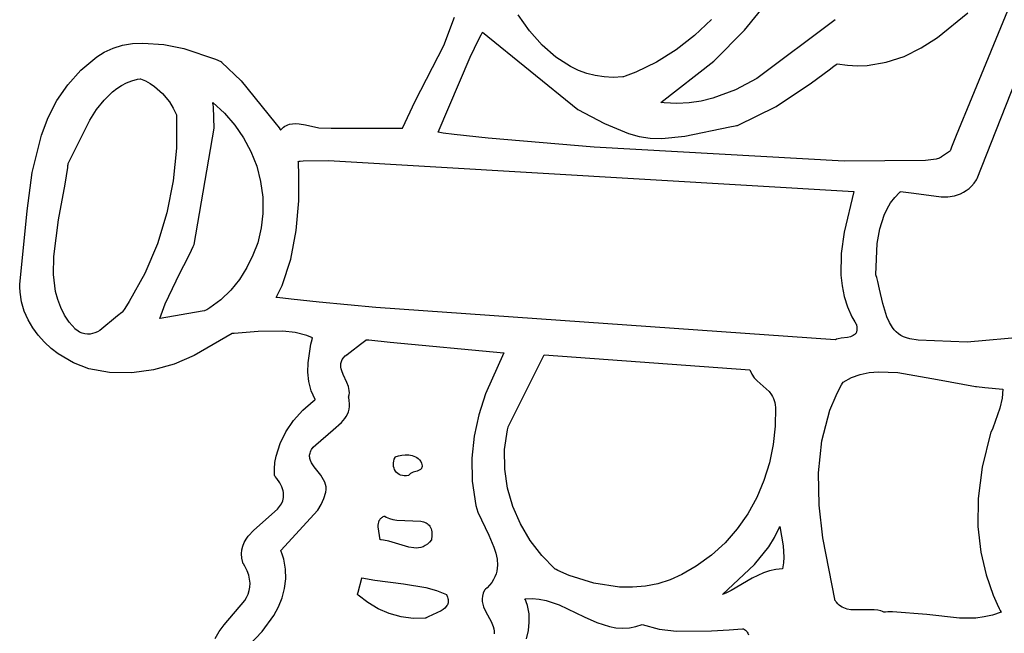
# Model space of a CAD drawing. Extents: x 21.3 to 51.6, y -34 to 34.1.
# Tile 21 of 117: x 44.2 to 45.8, y -29.4 to -28.4. Entities that reach past the tile are written whole.
import ezdxf

# ---------------------------------------------------------------- set-up
doc = ezdxf.new("R2010")
doc.units = 0

msp = doc.modelspace()

# ---------------------------------------------------------------- linework, layer by layer
at = {"layer": 'Layer 1', "color": 7, "linetype": 'CONTINUOUS'}
for p, q in [((45.388056, -28.423006), (45.43676, -28.36296)), ((45.691747, -28.434595), (45.739513, -28.395355)), ((45.805726, -28.383703), (45.746253, -28.528758)), ((44.914475, -28.447127), (44.931208, -28.402466)), ((45.049445, -28.423856), (45.031612, -28.398566)), ((45.335855, -28.40624), (45.308989, -28.431485)), ((45.531005, -28.406405), (45.407237, -28.498968)), ((44.972929, -28.430454), (44.974736, -28.427149)), ((44.974736, -28.427149), (44.97519, -28.42633)), ((44.97519, -28.42633), (44.975418, -28.425921)), ((44.975418, -28.425921), (44.975447, -28.42587)), ((44.975474, -28.425847), (45.125216, -28.547747)), ((45.069095, -28.446279), (45.049445, -28.423856)), ((45.339637, -28.471654), (45.388056, -28.423006)), ((44.42408, -28.444137), (44.440347, -28.443221)), ((44.440347, -28.443221), (44.473245, -28.445457)), ((44.955787, -28.465565), (44.969372, -28.437193)), ((44.969372, -28.437193), (44.972929, -28.430454)), ((45.308989, -28.431485), (45.280212, -28.453981)), ((45.66618, -28.450923), (45.691747, -28.434595)), ((44.368, -28.465169), (44.379323, -28.457701)), ((44.379323, -28.457701), (44.393292, -28.451152)), ((44.393292, -28.451152), (44.408303, -28.446706)), ((44.408303, -28.446706), (44.42408, -28.444137)), ((44.473245, -28.445457), (44.504785, -28.451621)), ((44.504785, -28.451621), (44.554948, -28.468568)), ((44.869051, -28.534766), (44.914475, -28.447127)), ((45.090609, -28.465299), (45.069095, -28.446279)), ((45.280212, -28.453981), (45.249502, -28.47332)), ((45.639343, -28.464133), (45.66618, -28.450923)), ((44.342805, -28.485941), (44.368, -28.465169)), ((44.554948, -28.468568), (44.563185, -28.472461)), ((44.563185, -28.472461), (44.56406, -28.472911)), ((44.56406, -28.472911), (44.564274, -28.473022)), ((44.564274, -28.473022), (44.564386, -28.473091)), ((44.564386, -28.473091), (44.594935, -28.502881)), ((44.90533, -28.583472), (44.955787, -28.465565)), ((45.114037, -28.480383), (45.090609, -28.465299)), ((45.249502, -28.47332), (45.216841, -28.489093)), ((45.256024, -28.53695), (45.339637, -28.471654)), ((45.581413, -28.478437), (45.611124, -28.473535)), ((45.611124, -28.473535), (45.639343, -28.464133)), ((45.754633, -28.656383), (45.830321, -28.465145)), ((44.321919, -28.508971), (44.342805, -28.485941)), ((45.126483, -28.486282), (45.114037, -28.480383)), ((45.139427, -28.490996), (45.126483, -28.486282)), ((45.216841, -28.489093), (45.199772, -28.495513)), ((45.493502, -28.506093), (45.521532, -28.48518)), ((45.521532, -28.48518), (45.528711, -28.479719)), ((45.528711, -28.479719), (45.532336, -28.476955)), ((45.532336, -28.476955), (45.533246, -28.47626)), ((45.533246, -28.47626), (45.533702, -28.475913)), ((45.533702, -28.475913), (45.533759, -28.475869)), ((45.533806, -28.47584), (45.550099, -28.478148)), ((45.550099, -28.478148), (45.565963, -28.478985)), ((45.565963, -28.478985), (45.581413, -28.478437)), ((44.414782, -28.505786), (44.423061, -28.502569)), ((44.423061, -28.502569), (44.431771, -28.500271)), ((44.431771, -28.500271), (44.436294, -28.499489)), ((44.436294, -28.499489), (44.436437, -28.499468)), ((44.436437, -28.499468), (44.436509, -28.499458)), ((44.436577, -28.49945), (44.444464, -28.50282)), ((44.444464, -28.50282), (44.451905, -28.506914)), ((44.594935, -28.502881), (44.647948, -28.568293)), ((45.152873, -28.494459), (45.139427, -28.490996)), ((45.166827, -28.496605), (45.152873, -28.494459)), ((45.181297, -28.497365), (45.166827, -28.496605)), ((45.196287, -28.496675), (45.181297, -28.497365)), ((45.19638, -28.496647), (45.196312, -28.496669)), ((45.196516, -28.496602), (45.19638, -28.496647)), ((45.197603, -28.496243), (45.196516, -28.496602)), ((45.199772, -28.495513), (45.197603, -28.496243)), ((45.407237, -28.498968), (45.373578, -28.516887)), ((44.304887, -28.533953), (44.321919, -28.508971)), ((44.379229, -28.533186), (44.392353, -28.520245)), ((44.392353, -28.520245), (44.399446, -28.514694)), ((44.399446, -28.514694), (44.406916, -28.509851)), ((44.406916, -28.509851), (44.414782, -28.505786)), ((44.451905, -28.506914), (44.458891, -28.511669)), ((44.458891, -28.511669), (44.471463, -28.522911)), ((45.373578, -28.516887), (45.338276, -28.53015)), ((45.43786, -28.543123), (45.493502, -28.506093)), ((44.291254, -28.560578), (44.304887, -28.533953)), ((44.367401, -28.548112), (44.379229, -28.533186)), ((44.471463, -28.522911), (44.482108, -28.536046)), ((44.482108, -28.536046), (44.488303, -28.54597)), ((44.849093, -28.577182), (44.869051, -28.534766)), ((45.319922, -28.534634), (45.301053, -28.537474)), ((45.338276, -28.53015), (45.319922, -28.534634)), ((45.746253, -28.528758), (45.721536, -28.589043)), ((44.356726, -28.564459), (44.367401, -28.548112)), ((44.488303, -28.54597), (44.493519, -28.556394)), ((44.550473, -28.537021), (44.550464, -28.536957)), ((44.55047, -28.536958), (44.568721, -28.553718)), ((44.55049, -28.537148), (44.550473, -28.537021)), ((44.550621, -28.538167), (44.55049, -28.537148)), ((44.550871, -28.540206), (44.550621, -28.538167)), ((44.551319, -28.544291), (44.550871, -28.540206)), ((44.552604, -28.577223), (44.551319, -28.544291)), ((45.125216, -28.547747), (45.167407, -28.569959)), ((45.256213, -28.536977), (45.256053, -28.536957)), ((45.256533, -28.537017), (45.256213, -28.536977)), ((45.261629, -28.537576), (45.256533, -28.537017)), ((45.281633, -28.538508), (45.261629, -28.537576)), ((45.301053, -28.537474), (45.281633, -28.538508)), ((45.376859, -28.573061), (45.43786, -28.543123)), ((44.280565, -28.588538), (44.291254, -28.560578)), ((44.322687, -28.632778), (44.356726, -28.564459)), ((44.493519, -28.556394), (44.493123, -28.608856)), ((44.568721, -28.553718), (44.584948, -28.5723)), ((44.5213, -28.760556), (44.552604, -28.577223)), ((44.584948, -28.5723), (44.598965, -28.592516)), ((44.647948, -28.568293), (44.654908, -28.576949)), ((44.654908, -28.576949), (44.656686, -28.579127)), ((44.656686, -28.579127), (44.657134, -28.579673)), ((44.657134, -28.579673), (44.657358, -28.579946)), ((44.657358, -28.579946), (44.657446, -28.579969)), ((44.657446, -28.579969), (44.661905, -28.575929)), ((44.661905, -28.575929), (44.664199, -28.574355)), ((44.664199, -28.574355), (44.666531, -28.573053)), ((44.666531, -28.573053), (44.668899, -28.572007)), ((44.668899, -28.572007), (44.671301, -28.571197)), ((44.671301, -28.571197), (44.676194, -28.570219)), ((44.676194, -28.570219), (44.681191, -28.569973)), ((44.681191, -28.569973), (44.686269, -28.570317)), ((44.686269, -28.570317), (44.696586, -28.572202)), ((44.696586, -28.572202), (44.717278, -28.576737)), ((44.717278, -28.576737), (44.73692, -28.577229)), ((44.73692, -28.577229), (44.835804, -28.577229)), ((44.835804, -28.577229), (44.848077, -28.577229)), ((44.848077, -28.577229), (44.84899, -28.577229)), ((44.84899, -28.577229), (44.849062, -28.577229)), ((44.849074, -28.577229), (44.849093, -28.577182)), ((45.167407, -28.569959), (45.205203, -28.585903)), ((45.293896, -28.590008), (45.365115, -28.575387)), ((45.365115, -28.575387), (45.373523, -28.573696)), ((45.373523, -28.573696), (45.375599, -28.573299)), ((45.375599, -28.573299), (45.376633, -28.573104)), ((45.376633, -28.573104), (45.376762, -28.57308)), ((45.376762, -28.57308), (45.376827, -28.573068)), ((44.2662, -28.647233), (44.280565, -28.588538)), ((44.598965, -28.592516), (44.610583, -28.614179)), ((44.905408, -28.583502), (44.905356, -28.583489)), ((44.905838, -28.583612), (44.905408, -28.583502)), ((44.907885, -28.584069), (44.905838, -28.583612)), ((44.913488, -28.585077), (44.907885, -28.584069)), ((44.930403, -28.587431), (44.913488, -28.585077)), ((44.984342, -28.593246), (44.930403, -28.587431)), ((45.150923, -28.607317), (44.984342, -28.593246)), ((45.205203, -28.585903), (45.222147, -28.590592)), ((45.222147, -28.590592), (45.239632, -28.592995)), ((45.239632, -28.592995), (45.257514, -28.593464)), ((45.257514, -28.593464), (45.293896, -28.590008)), ((45.721536, -28.589043), (45.714176, -28.606993)), ((44.493123, -28.608856), (44.487983, -28.660499)), ((45.545023, -28.629331), (45.150923, -28.607317)), ((45.71088, -28.613825), (45.698303, -28.62263)), ((45.711499, -28.613392), (45.71088, -28.613825)), ((45.711557, -28.613351), (45.711499, -28.613392)), ((45.711604, -28.613266), (45.711579, -28.613328)), ((45.711721, -28.61298), (45.711604, -28.613266)), ((45.712214, -28.611778), (45.711721, -28.61298)), ((45.714176, -28.606993), (45.712214, -28.611778)), ((44.610583, -28.614179), (44.619615, -28.637099)), ((44.685537, -28.629749), (44.685978, -28.629556)), ((44.685978, -28.629556), (44.686562, -28.629375)), ((44.686562, -28.629375), (44.688151, -28.629045)), ((44.688151, -28.629045), (44.692978, -28.628518)), ((44.692978, -28.628518), (44.732534, -28.628062)), ((44.732534, -28.628062), (45.560188, -28.677229)), ((45.673184, -28.628195), (45.545023, -28.629331)), ((45.689639, -28.625878), (45.673184, -28.628195)), ((45.694995, -28.624365), (45.689639, -28.625878)), ((45.696912, -28.623517), (45.694995, -28.624365)), ((45.697676, -28.623069), (45.696912, -28.623517)), ((45.697735, -28.623028), (45.697691, -28.623059)), ((45.698303, -28.62263), (45.697735, -28.623028)), ((44.317955, -28.665583), (44.321974, -28.639127)), ((44.321974, -28.639127), (44.322347, -28.635937)), ((44.322347, -28.635937), (44.322521, -28.634352)), ((44.322521, -28.634352), (44.322604, -28.633563)), ((44.322604, -28.633563), (44.322645, -28.633169)), ((44.322645, -28.633169), (44.322665, -28.632972)), ((44.322665, -28.632972), (44.322675, -28.632874)), ((44.322675, -28.632874), (44.32268, -28.632824)), ((44.619615, -28.637099), (44.625872, -28.66109)), ((44.685189, -28.630007), (44.685241, -28.629954)), ((44.685193, -28.630084), (44.68519, -28.630043)), ((44.685198, -28.630168), (44.685193, -28.630084)), ((44.685208, -28.630334), (44.685198, -28.630168)), ((44.685503, -28.635704), (44.685208, -28.630334)), ((44.685241, -28.629954), (44.685371, -28.62985)), ((44.685371, -28.62985), (44.685537, -28.629749)), ((44.685956, -28.64662), (44.685503, -28.635704)), ((44.258155, -28.707574), (44.2662, -28.647233)), ((44.487983, -28.660499), (44.478037, -28.710908)), ((44.685739, -28.692001), (44.685956, -28.64662)), ((45.749562, -28.6639), (45.753198, -28.658731)), ((45.753198, -28.658731), (45.754069, -28.657331)), ((45.754069, -28.657331), (45.754499, -28.656615)), ((45.754499, -28.656615), (45.754606, -28.656434)), ((44.307385, -28.721925), (44.317955, -28.665583)), ((44.625872, -28.66109), (44.629166, -28.685963)), ((45.732875, -28.678358), (45.737338, -28.675601)), ((45.737338, -28.675601), (45.741616, -28.672297)), ((45.741616, -28.672297), (45.745696, -28.66841)), ((45.745696, -28.66841), (45.749562, -28.6639)), ((44.629166, -28.685963), (44.62931, -28.71153)), ((45.560188, -28.677229), (45.54476, -28.741033)), ((45.618202, -28.695084), (45.62467, -28.686506)), ((45.62467, -28.686506), (45.632129, -28.678728)), ((45.632129, -28.678728), (45.633134, -28.677816)), ((45.633134, -28.677816), (45.633643, -28.677366)), ((45.633643, -28.677366), (45.63377, -28.677253)), ((45.633803, -28.677229), (45.654442, -28.67987)), ((45.654442, -28.67987), (45.697801, -28.68554)), ((45.697801, -28.68554), (45.708353, -28.685275)), ((45.708353, -28.685275), (45.718542, -28.683731)), ((45.718542, -28.683731), (45.723462, -28.682386)), ((45.723462, -28.682386), (45.728245, -28.680607)), ((45.728245, -28.680607), (45.732875, -28.678358)), ((44.681736, -28.738409), (44.685739, -28.692001)), ((45.608, -28.714331), (45.612665, -28.704385)), ((45.612665, -28.704385), (45.618202, -28.695084)), ((44.246465, -28.823343), (44.258155, -28.707574)), ((44.299823, -28.779558), (44.307385, -28.721925)), ((44.478037, -28.710908), (44.46322, -28.75967)), ((44.62931, -28.71153), (44.626669, -28.734524)), ((45.601046, -28.735847), (45.608, -28.714331)), ((44.626669, -28.734524), (44.621299, -28.757784)), ((45.596863, -28.759009), (45.601046, -28.735847)), ((44.673231, -28.783553), (44.681736, -28.738409)), ((45.54476, -28.741033), (45.540318, -28.774769)), ((44.46322, -28.75967), (44.443469, -28.806372)), ((44.516936, -28.769729), (44.519812, -28.763735)), ((44.519812, -28.763735), (44.521214, -28.760746)), ((44.521214, -28.760746), (44.521257, -28.760653)), ((44.521257, -28.760653), (44.521279, -28.760606)), ((44.621299, -28.757784), (44.61377, -28.777417)), ((45.594909, -28.807778), (45.596863, -28.759009)), ((44.299563, -28.80763), (44.299823, -28.779558)), ((44.498511, -28.805925), (44.51095, -28.781763)), ((44.51095, -28.781763), (44.516936, -28.769729)), ((44.61377, -28.777417), (44.604208, -28.796854)), ((44.659509, -28.825142), (44.673231, -28.783553)), ((45.540318, -28.774769), (45.539964, -28.808754)), ((44.604208, -28.796854), (44.592611, -28.81549)), ((44.302928, -28.834548), (44.299563, -28.80763)), ((44.443469, -28.806372), (44.418721, -28.850602)), ((44.475528, -28.853871), (44.498511, -28.805925)), ((44.592611, -28.81549), (44.578979, -28.832721)), ((45.539964, -28.808754), (45.541767, -28.82561)), ((45.594935, -28.807873), (45.594921, -28.807826)), ((45.595047, -28.808252), (45.594935, -28.807873)), ((45.595486, -28.809766), (45.595047, -28.808252)), ((45.596336, -28.812794), (45.595486, -28.809766)), ((45.597932, -28.818836), (45.596336, -28.812794)), ((44.246306, -28.825808), (44.246465, -28.823343)), ((44.246345, -28.827822), (44.246306, -28.825808)), ((44.246827, -28.83576), (44.246345, -28.827822)), ((44.650467, -28.843888), (44.659509, -28.825142)), ((45.541767, -28.82561), (45.545129, -28.842255)), ((45.600803, -28.830798), (45.597932, -28.818836)), ((45.606061, -28.853719), (45.600803, -28.830798)), ((44.249279, -28.851049), (44.246827, -28.83576)), ((44.306269, -28.84742), (44.302928, -28.834548)), ((44.578979, -28.832721), (44.563313, -28.847943)), ((44.65052, -28.843901), (44.650477, -28.843896)), ((44.650606, -28.843911), (44.65052, -28.843901)), ((44.650777, -28.843931), (44.650606, -28.843911)), ((44.651121, -28.843971), (44.650777, -28.843931)), ((44.651808, -28.84405), (44.651121, -28.843971)), ((44.67382, -28.846562), (44.651808, -28.84405)), ((44.718045, -28.851337), (44.67382, -28.846562)), ((45.545129, -28.842255), (45.550228, -28.858596)), ((44.253558, -28.86552), (44.249279, -28.851049)), ((44.310875, -28.85982), (44.306269, -28.84742)), ((44.316865, -28.871685), (44.310875, -28.85982)), ((44.411746, -28.861224), (44.40814, -28.866466)), ((44.418721, -28.850602), (44.411746, -28.861224)), ((44.46713, -28.877225), (44.475528, -28.853871)), ((44.545613, -28.860552), (44.540871, -28.863225)), ((44.563313, -28.847943), (44.545613, -28.860552)), ((44.807202, -28.85999), (44.718045, -28.851337)), ((45.530989, -28.910561), (44.807202, -28.85999)), ((45.550228, -28.858596), (45.557242, -28.874542)), ((45.612185, -28.874309), (45.606061, -28.853719)), ((44.259474, -28.879133), (44.253558, -28.86552)), ((44.32436, -28.882955), (44.316865, -28.871685)), ((44.400572, -28.872731), (44.37234, -28.895828)), ((44.407407, -28.86751), (44.400572, -28.872731)), ((44.407455, -28.867443), (44.407426, -28.867484)), ((44.407683, -28.867117), (44.407455, -28.867443)), ((44.40814, -28.866466), (44.407683, -28.867117)), ((44.467322, -28.877195), (44.467134, -28.877228)), ((44.53364, -28.865492), (44.467322, -28.877195)), ((44.53749, -28.864812), (44.53364, -28.865492)), ((44.537859, -28.864747), (44.53749, -28.864812)), ((44.537945, -28.864732), (44.537859, -28.864747)), ((44.538147, -28.864637), (44.537994, -28.864713)), ((44.538452, -28.864483), (44.538147, -28.864637)), ((44.540871, -28.863225), (44.538452, -28.864483)), ((45.557242, -28.874542), (45.561524, -28.882338)), ((45.616138, -28.883358), (45.612185, -28.874309)), ((44.266839, -28.891847), (44.259474, -28.879133)), ((44.275463, -28.903622), (44.266839, -28.891847)), ((44.333479, -28.893567), (44.32436, -28.882955)), ((45.561524, -28.882338), (45.563868, -28.886187)), ((45.563868, -28.886187), (45.564171, -28.886666)), ((45.564171, -28.886666), (45.564323, -28.886905)), ((45.564354, -28.886956), (45.564962, -28.89055)), ((45.564962, -28.89055), (45.565105, -28.893678)), ((45.620989, -28.891378), (45.616138, -28.883358)), ((45.623821, -28.894955), (45.620989, -28.891378)), ((44.285158, -28.914416), (44.275463, -28.903622)), ((44.333935, -28.894005), (44.333479, -28.893567)), ((44.33616, -28.895691), (44.333935, -28.894005)), ((44.340531, -28.898408), (44.33616, -28.895691)), ((44.3448, -28.900304), (44.340531, -28.898408)), ((44.348975, -28.901441), (44.3448, -28.900304)), ((44.35306, -28.901881), (44.348975, -28.901441)), ((44.357062, -28.901687), (44.35306, -28.901881)), ((44.360985, -28.900922), (44.357062, -28.901687)), ((44.364835, -28.899649), (44.360985, -28.900922)), ((44.368618, -28.89793), (44.364835, -28.899649)), ((44.37234, -28.895828), (44.368618, -28.89793)), ((44.581008, -28.900846), (44.521319, -28.935597)), ((44.581154, -28.90083), (44.581008, -28.900846)), ((44.581295, -28.90082), (44.581154, -28.90083)), ((44.581862, -28.90078), (44.581295, -28.90082)), ((44.584136, -28.900615), (44.581862, -28.90078)), ((44.621993, -28.897466), (44.584136, -28.900615)), ((44.660913, -28.896918), (44.621993, -28.897466)), ((44.680002, -28.899229), (44.660913, -28.896918)), ((44.698434, -28.904121), (44.680002, -28.899229)), ((44.707307, -28.907736), (44.698434, -28.904121)), ((44.706767, -28.910284), (44.707227, -28.908485)), ((44.707227, -28.908485), (44.707343, -28.908036)), ((44.707401, -28.907812), (44.707307, -28.907736)), ((44.707343, -28.908036), (44.707401, -28.907812)), ((45.54013, -28.908331), (45.535317, -28.909186)), ((45.550296, -28.906961), (45.54013, -28.908331)), ((45.55506, -28.905875), (45.550296, -28.906961)), ((45.557232, -28.905106), (45.55506, -28.905875)), ((45.559216, -28.904139), (45.557232, -28.905106)), ((45.560974, -28.902938), (45.559216, -28.904139)), ((45.561757, -28.902239), (45.560974, -28.902938)), ((45.56247, -28.901467), (45.561757, -28.902239)), ((45.563108, -28.900619), (45.56247, -28.901467)), ((45.563666, -28.899691), (45.563108, -28.900619)), ((45.56414, -28.898677), (45.563666, -28.899691)), ((45.564526, -28.897573), (45.56414, -28.898677)), ((45.564818, -28.896375), (45.564526, -28.897573)), ((45.565105, -28.893678), (45.564818, -28.896375)), ((45.626962, -28.898219), (45.623821, -28.894955)), ((45.630442, -28.901151), (45.626962, -28.898219)), ((45.634286, -28.903733), (45.630442, -28.901151)), ((45.638526, -28.905946), (45.634286, -28.903733)), ((45.643188, -28.907772), (45.638526, -28.905946)), ((45.6483, -28.909191), (45.643188, -28.907772)), ((45.858793, -28.903619), (45.738929, -28.914596)), ((44.295735, -28.924188), (44.285158, -28.914416)), ((44.307005, -28.932898), (44.295735, -28.924188)), ((44.700472, -28.94705), (44.70503, -28.917533)), ((44.70503, -28.917533), (44.706767, -28.910284)), ((44.766957, -28.930014), (44.782929, -28.917673)), ((44.782929, -28.917673), (44.789523, -28.912577)), ((44.789523, -28.912577), (44.791467, -28.911075)), ((44.791467, -28.911075), (44.791976, -28.910682)), ((44.791976, -28.910682), (44.792098, -28.910587)), ((44.79215, -28.910565), (44.792214, -28.910571)), ((44.792214, -28.910571), (44.792884, -28.910636)), ((44.792884, -28.910636), (44.79612, -28.910947)), ((44.79612, -28.910947), (44.829678, -28.914173)), ((44.829678, -28.914173), (45.008799, -28.931394)), ((45.533107, -28.909782), (45.531078, -28.910537)), ((45.535317, -28.909186), (45.533107, -28.909782)), ((45.661728, -28.91104), (45.6483, -28.909191)), ((45.738929, -28.914596), (45.661728, -28.91104)), ((44.330868, -28.946969), (44.307005, -28.932898)), ((44.521319, -28.935597), (44.489723, -28.948817)), ((44.754483, -28.941955), (44.756499, -28.939069)), ((44.756499, -28.939069), (44.759219, -28.936187)), ((44.759219, -28.936187), (44.761592, -28.93416)), ((44.761592, -28.93416), (44.761696, -28.934079)), ((44.761696, -28.934079), (44.762171, -28.933713)), ((44.762171, -28.933713), (44.766957, -28.930014)), ((45.008799, -28.931394), (44.979992, -28.995951)), ((45.058324, -28.962896), (45.071592, -28.936358)), ((45.071592, -28.936358), (45.072611, -28.93432)), ((45.072611, -28.93432), (45.072679, -28.934184)), ((45.072687, -28.934174), (45.396299, -28.957784)), ((44.355235, -28.956301), (44.330868, -28.946969)), ((44.489723, -28.948817), (44.456921, -28.958197)), ((44.700213, -28.961878), (44.700472, -28.94705)), ((44.752016, -28.950663), (44.752306, -28.94775)), ((44.752174, -28.95359), (44.752016, -28.950663)), ((44.752714, -28.956533), (44.752174, -28.95359)), ((44.752306, -28.94775), (44.753106, -28.944848)), ((44.753106, -28.944848), (44.754483, -28.941955)), ((44.387589, -28.962225), (44.355235, -28.956301)), ((44.422886, -28.962934), (44.387589, -28.962225)), ((44.456921, -28.958197), (44.422886, -28.962934)), ((44.701749, -28.976566), (44.700213, -28.961878)), ((44.753572, -28.959495), (44.752714, -28.956533)), ((44.755984, -28.965486), (44.753572, -28.959495)), ((44.76179, -28.977801), (44.755984, -28.965486)), ((45.020638, -29.038274), (45.058324, -28.962896)), ((45.396299, -28.957784), (45.399473, -28.96459)), ((45.399473, -28.96459), (45.403387, -28.970339)), ((45.403387, -28.970339), (45.407828, -28.975292)), ((45.543528, -28.977223), (45.556443, -28.970278)), ((45.556443, -28.970278), (45.570036, -28.965411)), ((45.570036, -28.965411), (45.584216, -28.96239)), ((45.584216, -28.96239), (45.59889, -28.960981)), ((45.59889, -28.960981), (45.629353, -28.962067)), ((45.629353, -28.962067), (45.692161, -28.973321)), ((44.705415, -28.990973), (44.701749, -28.976566)), ((44.764153, -28.984164), (44.76179, -28.977801)), ((44.764975, -28.987406), (44.764153, -28.984164)), ((45.407828, -28.975292), (45.426597, -28.992354)), ((45.537857, -28.987149), (45.540936, -28.981619)), ((45.540936, -28.981619), (45.542534, -28.978877)), ((45.542534, -28.978877), (45.543349, -28.977512)), ((45.543349, -28.977512), (45.543451, -28.977341)), ((45.543451, -28.977341), (45.543502, -28.977256)), ((45.692161, -28.973321), (45.751855, -28.984174)), ((45.751891, -28.984177), (45.752008, -28.984188)), ((45.752008, -28.984188), (45.753217, -28.984306)), ((45.753217, -28.984306), (45.766597, -28.9856)), ((45.766597, -28.9856), (45.794909, -28.988339)), ((44.711548, -29.00496), (44.705415, -28.990973)), ((44.764356, -29.000831), (44.765226, -28.997401)), ((44.764366, -29.00089), (44.764356, -29.000848)), ((44.764408, -29.001057), (44.764366, -29.00089)), ((44.764489, -29.001392), (44.764408, -29.001057)), ((44.765468, -29.00656), (44.764489, -29.001392)), ((44.76547, -28.990691), (44.764975, -28.987406)), ((44.765226, -28.997401), (44.765575, -28.994022)), ((44.765575, -28.994022), (44.76547, -28.990691)), ((44.979992, -28.995951), (44.969394, -29.028793)), ((45.426597, -28.992354), (45.430477, -28.997238)), ((45.430477, -28.997238), (45.432149, -28.999952)), ((45.432149, -28.999952), (45.433606, -29.00289)), ((45.522558, -29.021476), (45.532164, -28.998379)), ((45.532164, -28.998379), (45.537857, -28.987149)), ((45.794909, -28.988339), (45.793615, -29.002863)), ((44.692166, -29.021766), (44.70852, -29.007348)), ((44.70852, -29.007348), (44.710682, -29.005682)), ((44.710682, -29.005682), (44.711226, -29.00527)), ((44.711226, -29.00527), (44.711499, -29.005065)), ((44.711499, -29.005065), (44.711548, -29.00496)), ((44.765105, -29.020191), (44.765737, -29.015936)), ((44.765871, -29.0114), (44.765468, -29.00656)), ((44.765737, -29.015936), (44.765871, -29.0114)), ((45.433606, -29.00289), (45.434822, -29.006087)), ((45.434822, -29.006087), (45.435771, -29.009573)), ((45.435771, -29.009573), (45.436426, -29.013382)), ((45.436662, -29.017171), (45.436217, -29.04649)), ((45.436426, -29.013382), (45.436662, -29.017171)), ((45.793615, -29.002863), (45.79014, -29.018509)), ((44.677767, -29.037911), (44.692166, -29.021766)), ((44.758382, -29.03488), (44.760614, -29.03151)), ((44.760614, -29.03151), (44.762504, -29.027955)), ((44.762504, -29.027955), (44.764015, -29.02419)), ((44.764015, -29.02419), (44.765105, -29.020191)), ((44.969394, -29.028793), (44.962042, -29.062443)), ((45.509854, -29.069783), (45.522558, -29.021476)), ((45.79014, -29.018509), (45.77909, -29.049674)), ((44.665716, -29.055503), (44.677767, -29.037911)), ((44.740016, -29.052518), (44.753051, -29.041156)), ((44.753051, -29.041156), (44.758382, -29.03488)), ((45.015646, -29.048463), (45.015705, -29.048219)), ((45.015705, -29.048219), (45.015735, -29.048097)), ((45.015746, -29.048058), (45.015766, -29.048018)), ((45.015766, -29.048018), (45.015865, -29.047821)), ((45.015865, -29.047821), (45.016288, -29.046974)), ((45.016288, -29.046974), (45.020638, -29.038274)), ((45.436217, -29.04649), (45.433018, -29.075636)), ((44.656405, -29.074261), (44.665716, -29.055503)), ((44.712518, -29.076057), (44.740016, -29.052518)), ((44.962042, -29.062443), (44.958471, -29.097227)), ((45.010179, -29.083515), (45.014733, -29.052367)), ((45.014733, -29.052367), (45.015646, -29.048463)), ((45.775459, -29.057799), (45.762333, -29.111424)), ((45.775521, -29.057662), (45.775471, -29.057769)), ((45.77592, -29.056802), (45.775521, -29.057662)), ((45.77909, -29.049674), (45.77592, -29.056802)), ((44.650224, -29.093907), (44.656405, -29.074261)), ((44.70873, -29.079953), (44.712518, -29.076057)), ((45.433018, -29.075636), (45.427093, -29.104314)), ((45.504661, -29.120088), (45.509854, -29.069783)), ((44.648431, -29.103974), (44.650224, -29.093907)), ((44.703042, -29.094335), (44.703046, -29.092621)), ((44.703206, -29.096032), (44.703042, -29.094335)), ((44.703046, -29.092621), (44.703228, -29.090887)), ((44.703228, -29.090887), (44.703602, -29.089131)), ((44.703602, -29.089131), (44.704177, -29.087352)), ((44.704177, -29.087352), (44.704966, -29.085546)), ((44.704966, -29.085546), (44.70598, -29.083712)), ((44.70598, -29.083712), (44.70873, -29.079953)), ((45.010271, -29.114276), (45.010179, -29.083515)), ((44.647568, -29.114159), (44.648431, -29.103974)), ((44.703526, -29.097712), (44.703206, -29.096032)), ((44.704588, -29.101034), (44.703526, -29.097712)), ((44.706136, -29.104318), (44.704588, -29.101034)), ((44.71032, -29.110834), (44.706136, -29.104318)), ((44.958471, -29.097227), (44.959212, -29.133468)), ((45.427093, -29.104314), (45.418469, -29.132227)), ((44.647683, -29.124425), (44.647568, -29.114159)), ((44.64785, -29.124644), (44.647683, -29.124425)), ((44.648043, -29.124872), (44.64785, -29.124644)), ((44.6488, -29.125781), (44.648043, -29.124872)), ((44.651597, -29.129341), (44.6488, -29.125781)), ((44.720467, -29.124122), (44.71032, -29.110834)), ((44.724954, -29.131154), (44.720467, -29.124122)), ((45.01467, -29.14431), (45.010271, -29.114276)), ((45.50558, -29.171411), (45.504661, -29.120088)), ((45.762333, -29.111424), (45.756111, -29.160466)), ((44.656117, -29.136107), (44.651597, -29.129341)), ((44.659291, -29.142435), (44.656117, -29.136107)), ((44.726729, -29.134825), (44.724954, -29.131154)), ((44.728068, -29.138619), (44.726729, -29.134825)), ((44.72888, -29.142555), (44.728068, -29.138619)), ((44.959212, -29.133468), (44.9648, -29.17149)), ((45.418469, -29.132227), (45.407174, -29.159082)), ((44.66122, -29.148363), (44.659291, -29.142435)), ((44.66175, -29.151188), (44.66122, -29.148363)), ((44.662008, -29.153928), (44.66175, -29.151188)), ((44.661757, -29.15917), (44.662006, -29.156587)), ((44.662006, -29.156587), (44.662008, -29.153928)), ((44.72549, -29.160543), (44.728552, -29.150914)), ((44.728552, -29.150914), (44.729072, -29.146648)), ((44.729072, -29.146648), (44.72888, -29.142555)), ((45.023034, -29.173277), (45.01467, -29.14431)), ((44.65579, -29.173329), (44.658545, -29.168832)), ((44.658545, -29.168832), (44.660568, -29.164125)), ((44.660568, -29.164125), (44.661273, -29.161681)), ((44.661273, -29.161681), (44.661757, -29.15917)), ((44.715798, -29.178874), (44.721153, -29.169908)), ((44.721153, -29.169908), (44.72549, -29.160543)), ((44.9648, -29.17149), (44.968085, -29.182327)), ((45.407174, -29.159082), (45.393236, -29.184582)), ((45.511212, -29.222769), (45.50558, -29.171411)), ((45.756111, -29.160466), (45.755761, -29.205022)), ((44.614921, -29.210634), (44.652404, -29.177655)), ((44.652404, -29.177655), (44.65579, -29.173329)), ((44.657412, -29.2425), (44.715798, -29.178874)), ((44.968085, -29.182327), (44.985199, -29.218316)), ((45.035024, -29.200836), (45.023034, -29.173277)), ((45.393236, -29.184582), (45.376681, -29.208432)), ((45.0503, -29.226648), (45.035024, -29.200836)), ((44.606414, -29.219823), (44.614921, -29.210634)), ((44.985199, -29.218316), (44.993291, -29.237248)), ((45.376681, -29.208432), (45.357538, -29.230337)), ((45.435227, -29.222225), (45.442652, -29.207123)), ((45.442652, -29.207123), (45.44344, -29.205206)), ((45.44344, -29.205206), (45.443488, -29.205086)), ((45.443488, -29.205086), (45.443512, -29.205026)), ((45.443519, -29.205008), (45.448657, -29.235162)), ((45.755761, -29.205022), (45.760252, -29.245191)), ((44.597627, -29.235551), (44.599889, -29.229998)), ((44.599889, -29.229998), (44.602852, -29.224768)), ((44.602852, -29.224768), (44.606414, -29.219823)), ((45.068522, -29.250371), (45.0503, -29.226648)), ((45.357538, -29.230337), (45.335834, -29.250002)), ((45.42605, -29.23688), (45.435227, -29.222225)), ((45.531017, -29.32166), (45.511212, -29.222769)), ((44.595612, -29.247777), (44.596167, -29.241465)), ((44.596064, -29.254526), (44.595612, -29.247777)), ((44.596167, -29.241465), (44.597627, -29.235551)), ((44.657446, -29.242591), (44.657419, -29.242528)), ((44.65766, -29.243095), (44.657446, -29.242591)), ((44.658079, -29.244102), (44.65766, -29.243095)), ((44.659634, -29.248121), (44.658079, -29.244102)), ((44.662183, -29.256116), (44.659634, -29.248121)), ((44.993291, -29.237248), (44.996278, -29.246767)), ((44.996278, -29.246767), (44.998199, -29.25625)), ((45.335834, -29.250002), (45.311596, -29.267131)), ((45.4038, -29.2646), (45.42605, -29.23688)), ((45.448657, -29.235162), (45.449774, -29.25294)), ((45.760252, -29.245191), (45.768553, -29.281072)), ((44.597627, -29.26175), (44.596064, -29.254526)), ((44.597708, -29.261985), (44.597627, -29.26175)), ((44.598017, -29.262472), (44.597708, -29.261985)), ((44.598621, -29.26344), (44.598017, -29.262472)), ((44.600853, -29.267243), (44.598621, -29.26344)), ((44.665154, -29.271901), (44.662183, -29.256116)), ((44.998199, -29.25625), (44.998786, -29.265647)), ((45.089349, -29.271665), (45.068522, -29.250371)), ((45.353245, -29.311948), (45.4038, -29.2646)), ((45.449232, -29.262212), (45.447684, -29.27167)), ((45.449774, -29.25294), (45.449232, -29.262212)), ((44.604456, -29.274538), (44.600853, -29.267243)), ((44.606977, -29.281442), (44.604456, -29.274538)), ((44.665518, -29.287365), (44.665154, -29.271901)), ((44.996574, -29.279465), (44.994878, -29.283971)), ((44.997769, -29.274905), (44.996574, -29.279465)), ((44.998495, -29.270296), (44.997769, -29.274905)), ((44.998786, -29.265647), (44.998495, -29.270296)), ((45.089488, -29.27174), (45.089421, -29.271705)), ((45.089622, -29.27181), (45.089488, -29.27174)), ((45.089891, -29.27195), (45.089622, -29.27181)), ((45.09043, -29.272229), (45.089891, -29.27195)), ((45.091512, -29.272784), (45.09043, -29.272229)), ((45.093689, -29.273881), (45.091512, -29.272784)), ((45.111735, -29.281995), (45.093689, -29.273881)), ((45.289032, -29.280165), (45.270811, -29.288753)), ((45.311596, -29.267131), (45.289032, -29.280165)), ((45.418104, -29.27754), (45.400215, -29.286032)), ((45.427543, -29.274434), (45.418104, -29.27754)), ((45.437385, -29.2724), (45.427543, -29.274434)), ((45.447684, -29.27167), (45.437385, -29.2724)), ((44.608496, -29.287989), (44.606977, -29.281442)), ((44.60909, -29.29421), (44.608496, -29.287989)), ((44.608839, -29.300137), (44.60909, -29.29421)), ((44.663548, -29.302451), (44.665518, -29.287365)), ((44.989844, -29.292795), (44.986439, -29.297099)), ((44.992645, -29.288417), (44.989844, -29.292795)), ((44.994878, -29.283971), (44.992645, -29.288417)), ((45.150453, -29.294242), (45.111735, -29.281995)), ((45.191117, -29.300219), (45.150453, -29.294242)), ((45.251676, -29.294907), (45.231859, -29.298774)), ((45.270811, -29.288753), (45.251676, -29.294907)), ((45.400215, -29.286032), (45.366855, -29.305597)), ((45.768553, -29.281072), (45.779633, -29.312763)), ((44.603799, -29.316472), (44.606115, -29.311236)), ((44.606115, -29.311236), (44.607821, -29.305801)), ((44.607821, -29.305801), (44.608839, -29.300137)), ((44.659518, -29.317098), (44.663548, -29.302451)), ((44.976203, -29.309741), (44.975029, -29.314316)), ((44.978236, -29.30502), (44.976203, -29.309741)), ((44.978313, -29.304947), (44.978274, -29.304979)), ((44.978928, -29.304434), (44.978313, -29.304947)), ((44.980128, -29.303402), (44.978928, -29.304434)), ((44.982398, -29.301323), (44.980128, -29.303402)), ((44.986439, -29.297099), (44.982398, -29.301323)), ((45.211595, -29.300497), (45.191117, -29.300219)), ((45.231859, -29.298774), (45.211595, -29.300497)), ((45.353329, -29.311917), (45.353265, -29.311941)), ((45.353585, -29.311818), (45.353329, -29.311917)), ((45.35461, -29.311415), (45.353585, -29.311818)), ((45.358698, -29.309665), (45.35461, -29.311415)), ((45.366855, -29.305597), (45.358698, -29.309665)), ((44.568532, -29.359942), (44.600953, -29.321542)), ((44.600953, -29.321542), (44.603799, -29.316472)), ((44.653703, -29.331248), (44.659518, -29.317098)), ((44.975029, -29.314316), (44.974614, -29.318756)), ((44.974614, -29.318756), (44.97486, -29.323074)), ((44.97486, -29.323074), (44.975671, -29.327281)), ((44.975671, -29.327281), (44.976947, -29.33139)), ((45.042142, -29.318889), (45.053659, -29.318452)), ((45.042827, -29.320392), (45.042143, -29.318918)), ((45.044084, -29.323376), (45.042827, -29.320392)), ((45.046157, -29.329485), (45.044084, -29.323376)), ((45.053659, -29.318452), (45.064777, -29.319354)), ((45.064777, -29.319354), (45.075547, -29.321402)), ((45.075547, -29.321402), (45.096245, -29.328162)), ((45.531067, -29.321745), (45.531039, -29.321701)), ((45.531293, -29.322096), (45.531067, -29.321745)), ((45.531753, -29.322781), (45.531293, -29.322096)), ((45.532707, -29.324087), (45.531753, -29.322781)), ((45.534741, -29.326451), (45.532707, -29.324087)), ((45.536934, -29.328501), (45.534741, -29.326451)), ((45.779633, -29.312763), (45.785893, -29.327067)), ((45.785893, -29.327067), (45.789146, -29.33384)), ((44.646375, -29.344842), (44.653703, -29.331248)), ((44.976947, -29.33139), (44.980507, -29.339364)), ((44.980507, -29.339364), (44.988913, -29.354672)), ((45.048628, -29.34216), (45.046157, -29.329485)), ((45.049026, -29.355256), (45.048628, -29.34216)), ((45.096245, -29.328162), (45.135692, -29.346915)), ((45.539274, -29.33026), (45.536934, -29.328501)), ((45.541747, -29.331748), (45.539274, -29.33026)), ((45.544342, -29.332986), (45.541747, -29.331748)), ((45.549849, -29.334797), (45.544342, -29.332986)), ((45.555696, -29.335862), (45.549849, -29.334797)), ((45.580518, -29.336037), (45.555696, -29.335862)), ((45.592415, -29.336036), (45.580518, -29.336037)), ((45.597892, -29.336605), (45.592415, -29.336036)), ((45.602922, -29.337778), (45.597892, -29.336605)), ((45.605239, -29.338644), (45.602922, -29.337778)), ((45.607408, -29.339724), (45.605239, -29.338644)), ((45.607478, -29.339719), (45.607421, -29.339724)), ((45.607593, -29.33971), (45.607478, -29.339719)), ((45.608506, -29.339638), (45.607593, -29.33971)), ((45.610327, -29.339508), (45.608506, -29.339638)), ((45.613949, -29.339297), (45.610327, -29.339508)), ((45.621108, -29.339063), (45.613949, -29.339297)), ((45.67526, -29.343355), (45.621108, -29.339063)), ((45.792118, -29.339729), (45.778542, -29.344281)), ((45.789146, -29.33384), (45.790797, -29.337132)), ((45.790797, -29.337132), (45.791627, -29.338754)), ((45.791627, -29.338754), (45.792044, -29.33956)), ((45.792044, -29.33956), (45.792096, -29.33966)), ((45.792096, -29.33966), (45.792122, -29.33971)), ((44.628281, -29.370129), (44.646375, -29.344842)), ((44.988913, -29.354672), (44.992194, -29.362203)), ((45.047539, -29.368547), (45.049026, -29.355256)), ((45.135692, -29.346915), (45.15525, -29.355812)), ((45.15525, -29.355812), (45.175239, -29.362325)), ((45.726494, -29.349416), (45.67526, -29.343355)), ((45.752183, -29.349058), (45.726494, -29.349416)), ((45.765249, -29.347323), (45.752183, -29.349058)), ((45.778542, -29.344281), (45.765249, -29.347323)), ((44.554073, -29.381023), (44.560632, -29.370113)), ((44.560632, -29.370113), (44.568532, -29.359942)), ((44.607426, -29.392488), (44.628281, -29.370129)), ((44.992194, -29.362203), (44.993261, -29.36598)), ((44.993261, -29.36598), (44.993817, -29.369781)), ((44.993817, -29.369781), (44.993761, -29.373619)), ((45.04436, -29.381806), (45.047539, -29.368547)), ((45.175239, -29.362325), (45.18552, -29.364203)), ((45.18552, -29.364203), (45.196062, -29.364906)), ((45.196062, -29.364906), (45.206913, -29.364238)), ((45.206913, -29.364238), (45.216727, -29.362371)), ((45.216727, -29.362371), (45.226854, -29.35917)), ((45.226854, -29.35917), (45.253583, -29.366303)), ((45.253583, -29.366303), (45.280721, -29.369732)), ((45.280721, -29.369732), (45.335879, -29.36937)), ((45.335879, -29.36937), (45.363731, -29.367526)), ((45.363731, -29.367526), (45.377688, -29.366615)), ((45.377688, -29.366615), (45.38467, -29.366214)), ((45.38467, -29.366214), (45.386415, -29.366123)), ((45.386415, -29.366123), (45.386525, -29.366117)), ((45.386579, -29.366117), (45.388026, -29.36699)), ((45.388026, -29.36699), (45.389322, -29.367964)), ((45.389322, -29.367964), (45.390477, -29.369034)), ((45.390477, -29.369034), (45.391499, -29.370193)), ((45.391499, -29.370193), (45.392395, -29.371437)), ((45.392395, -29.371437), (45.393175, -29.372761)), ((45.393175, -29.372761), (45.394418, -29.375628))]:
    msp.add_line(p, q, dxfattribs=at)
at = {"layer": 'Layer 1', "color": 8, "linetype": 'CONTINUOUS'}
for p, q in [((44.837964, -29.095284), (44.842853, -29.0935)), ((44.842853, -29.0935), (44.848171, -29.092298)), ((44.848171, -29.092298), (44.853715, -29.091753)), ((44.853715, -29.091753), (44.859286, -29.091943)), ((44.859286, -29.091943), (44.864681, -29.092946)), ((44.864681, -29.092946), (44.867251, -29.093777)), ((44.867251, -29.093777), (44.869701, -29.094839)), ((44.869701, -29.094839), (44.872008, -29.096143)), ((44.834983, -29.107447), (44.835058, -29.104643)), ((44.835267, -29.110166), (44.834983, -29.107447)), ((44.835058, -29.104643), (44.835504, -29.101788)), ((44.8359, -29.112763), (44.835267, -29.110166)), ((44.835504, -29.101788), (44.836333, -29.098916)), ((44.836333, -29.098916), (44.837556, -29.096063)), ((44.837556, -29.096063), (44.837924, -29.095357)), ((44.837924, -29.095357), (44.837948, -29.095312)), ((44.872008, -29.096143), (44.874145, -29.097699)), ((44.874145, -29.097699), (44.876087, -29.099516)), ((44.876087, -29.099516), (44.878243, -29.102229)), ((44.878243, -29.102229), (44.879218, -29.104794)), ((44.879218, -29.104794), (44.87982, -29.107037)), ((44.87982, -29.107037), (44.880077, -29.108986)), ((44.880085, -29.109858), (44.880019, -29.110667)), ((44.880077, -29.108986), (44.880085, -29.109858)), ((44.836868, -29.115206), (44.8359, -29.112763)), ((44.838161, -29.117458), (44.836868, -29.115206)), ((44.839767, -29.119484), (44.838161, -29.117458)), ((44.841674, -29.121252), (44.839767, -29.119484)), ((44.843871, -29.122724), (44.841674, -29.121252)), ((44.846347, -29.123867), (44.843871, -29.122724)), ((44.849089, -29.124646), (44.846347, -29.123867)), ((44.852085, -29.125026), (44.849089, -29.124646)), ((44.855326, -29.124972), (44.852085, -29.125026)), ((44.858798, -29.124449), (44.855326, -29.124972)), ((44.858864, -29.124336), (44.858815, -29.124421)), ((44.859071, -29.124006), (44.858864, -29.124336)), ((44.859523, -29.123384), (44.859071, -29.124006)), ((44.86057, -29.122285), (44.859523, -29.123384)), ((44.861783, -29.121357), (44.86057, -29.122285)), ((44.863133, -29.120574), (44.861783, -29.121357)), ((44.866128, -29.119333), (44.863133, -29.120574)), ((44.872479, -29.117413), (44.866128, -29.119333)), ((44.875367, -29.116308), (44.872479, -29.117413)), ((44.876638, -29.115626), (44.875367, -29.116308)), ((44.877753, -29.114823), (44.876638, -29.115626)), ((44.878244, -29.114367), (44.877753, -29.114823)), ((44.878685, -29.113871), (44.878244, -29.114367)), ((44.879073, -29.113331), (44.878685, -29.113871)), ((44.879404, -29.112744), (44.879073, -29.113331)), ((44.879674, -29.112106), (44.879404, -29.112744)), ((44.87988, -29.111415), (44.879674, -29.112106)), ((44.880019, -29.110667), (44.87988, -29.111415)), ((44.811065, -29.205377), (44.81108, -29.202715)), ((44.81108, -29.202715), (44.811337, -29.200147)), ((44.811337, -29.200147), (44.811882, -29.197706)), ((44.811882, -29.197706), (44.812759, -29.195427)), ((44.812759, -29.195427), (44.813336, -29.19436)), ((44.813336, -29.19436), (44.814012, -29.193346)), ((44.814012, -29.193346), (44.814793, -29.19239)), ((44.814793, -29.19239), (44.815685, -29.191497)), ((44.815685, -29.191497), (44.816694, -29.19067)), ((44.816694, -29.19067), (44.817824, -29.189915)), ((44.817824, -29.189915), (44.819082, -29.189235)), ((44.819082, -29.189235), (44.820473, -29.188634)), ((44.820473, -29.188634), (44.82122, -29.188365)), ((44.82122, -29.188365), (44.821267, -29.188349)), ((44.821299, -29.188339), (44.82357, -29.189873)), ((44.82357, -29.189873), (44.826021, -29.191161)), ((44.826021, -29.191161), (44.828632, -29.192226)), ((44.828632, -29.192226), (44.834269, -29.19377)), ((44.834269, -29.19377), (44.840339, -29.194679)), ((44.840339, -29.194679), (44.853217, -29.195289)), ((44.853217, -29.195289), (44.877969, -29.196548)), ((44.877969, -29.196548), (44.882378, -29.197636)), ((44.882378, -29.197636), (44.886303, -29.199248)), ((44.886303, -29.199248), (44.888058, -29.200283)), ((44.888058, -29.200283), (44.88966, -29.201489)), ((44.88966, -29.201489), (44.891098, -29.202879)), ((44.891098, -29.202879), (44.892362, -29.204466)), ((44.814354, -29.225838), (44.811065, -29.205377)), ((44.892362, -29.204466), (44.893441, -29.206263)), ((44.893441, -29.206263), (44.894323, -29.208283)), ((44.894323, -29.208283), (44.895, -29.210541)), ((44.895683, -29.218864), (44.894909, -29.225839)), ((44.895, -29.210541), (44.895459, -29.213048)), ((44.895459, -29.213048), (44.89569, -29.215818)), ((44.89569, -29.215818), (44.895683, -29.218864)), ((44.814435, -29.225839), (44.814374, -29.225839)), ((44.814679, -29.22584), (44.814435, -29.225839)), ((44.815658, -29.22586), (44.814679, -29.22584)), ((44.819592, -29.226159), (44.815658, -29.22586)), ((44.827535, -29.227641), (44.819592, -29.226159)), ((44.843532, -29.232624), (44.827535, -29.227641)), ((44.85931, -29.237414), (44.843532, -29.232624)), ((44.888449, -29.232576), (44.885071, -29.234926)), ((44.89173, -29.229565), (44.888449, -29.232576)), ((44.894909, -29.225839), (44.89173, -29.229565)), ((44.866979, -29.238656), (44.85931, -29.237414)), ((44.870735, -29.238799), (44.866979, -29.238656)), ((44.874429, -29.238552), (44.870735, -29.238799)), ((44.878054, -29.23786), (44.874429, -29.238552)), ((44.881604, -29.236669), (44.878054, -29.23786)), ((44.885071, -29.234926), (44.881604, -29.236669)), ((44.779256, -29.308101), (44.784979, -29.286357)), ((44.784979, -29.286357), (44.785163, -29.285654)), ((44.785163, -29.285654), (44.785188, -29.285559)), ((44.785192, -29.28556), (44.805886, -29.289484)), ((44.805886, -29.289484), (44.850675, -29.294959)), ((44.850675, -29.294959), (44.885789, -29.300857)), ((44.778248, -29.311931), (44.77827, -29.31185)), ((44.778375, -29.312068), (44.778269, -29.311972)), ((44.77827, -29.31185), (44.77836, -29.311506)), ((44.77836, -29.311506), (44.779256, -29.308101)), ((44.778804, -29.312451), (44.778375, -29.312068)), ((44.885789, -29.300857), (44.902606, -29.30554)), ((44.902606, -29.30554), (44.918519, -29.311949)), ((44.918519, -29.311949), (44.920357, -29.31617)), ((44.779666, -29.313213), (44.778804, -29.312451)), ((44.794451, -29.324617), (44.779666, -29.313213)), ((44.810846, -29.334315), (44.794451, -29.324617)), ((44.920537, -29.326597), (44.919909, -29.328049)), ((44.920357, -29.31617), (44.920914, -29.318131)), ((44.920996, -29.32507), (44.920537, -29.326597)), ((44.920914, -29.318131), (44.921245, -29.319997)), ((44.921275, -29.323463), (44.920996, -29.32507)), ((44.921245, -29.319997), (44.921362, -29.321774)), ((44.921362, -29.321774), (44.921275, -29.323463)), ((44.828483, -29.341977), (44.810846, -29.334315)), ((44.846996, -29.347273), (44.828483, -29.341977)), ((44.90337, -29.340993), (44.889515, -29.347161)), ((44.910181, -29.337415), (44.90337, -29.340993)), ((44.913237, -29.335395), (44.910181, -29.337415)), ((44.915938, -29.333182), (44.913237, -29.335395)), ((44.918193, -29.330743), (44.915938, -29.333182)), ((44.919124, -29.32943), (44.918193, -29.330743)), ((44.919909, -29.328049), (44.919124, -29.32943)), ((44.866018, -29.349874), (44.846996, -29.347273)), ((44.885182, -29.349449), (44.866018, -29.349874)), ((44.885266, -29.3494), (44.885225, -29.349425)), ((44.885348, -29.349352), (44.885266, -29.3494)), ((44.885513, -29.349254), (44.885348, -29.349352)), ((44.885848, -29.34906), (44.885513, -29.349254)), ((44.886538, -29.348675), (44.885848, -29.34906)), ((44.889515, -29.347161), (44.886538, -29.348675))]:
    msp.add_line(p, q, dxfattribs=at)

doc.saveas('drawing.dxf')
